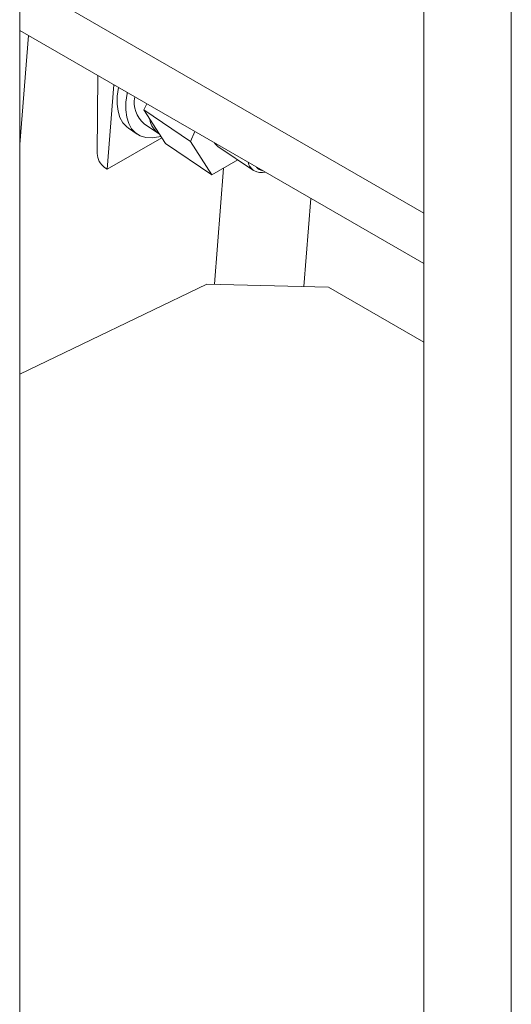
# Model space of a CAD drawing. Header units: millimetres. Extents: x 450 to 25135, y 150 to 17673.
# Tile 140 of 256: x 5196 to 5315, y 11666 to 11905. Entities that reach past the tile are written whole.
import ezdxf

# ---------------------------------------------------------------- set-up
doc = ezdxf.new("R2010")
doc.units = ezdxf.units.MM
doc.linetypes.add('SLD-Centrada-doble', pattern=[12.7, 6.35, -1.27, 1.27, -1.27, 1.27, -1.27])
doc.linetypes.add('SLD-Continua', pattern=[0])
doc.layers.add('OCULTA', color=8, linetype='SLD-Continua')

msp = doc.modelspace()

# ---------------------------------------------------------------- linework, layer by layer
at = {"layer": 'OCULTA', "linetype": 'SLD-Continua', "lineweight": 18, "ltscale": 30}
for p, q in [((5195.81, 11500.95), (5195.81, 12809.3)), ((5314.95, 12789.77), (5314.95, 11503.41)), ((5293.74, 11500.78), (5293.74, 12777.52)), ((5293.74, 11500.78), (5293.74, 12777.52)), ((5293.74, 11500.78), (5293.74, 12777.52)), ((5293.74, 11858.25), (5195.81, 11914.79)), ((5293.74, 11858.25), (5195.81, 11914.79)), ((5293.74, 11858.25), (5195.81, 11914.79)), ((5293.74, 11846), (5195.81, 11902.54)), ((5293.74, 11846), (5195.81, 11902.54)), ((5293.74, 11846), (5195.81, 11902.54)), ((5214.58, 11872.69), (5214.71, 11891.63)), ((5218.65, 11889.35), (5217.03, 11868.92)), ((5225.91, 11883.3), (5226.59, 11884.77)), ((5225.91, 11883.3), (5237.18, 11875.66)), ((5231.11, 11875.17), (5225.91, 11883.3)), ((5225.94, 11879.93), (5229.46, 11877.54)), ((5222.14, 11878.88), (5224.25, 11877.45)), ((5237.18, 11875.66), (5238.28, 11878.02)), ((5230.23, 11876.54), (5217.03, 11868.92)), ((5231.11, 11875.17), (5242.38, 11867.52)), ((5242.38, 11867.52), (5237.18, 11875.66)), ((5243.82, 11874.45), (5252.45, 11868.59)), ((5248.68, 11871.16), (5242.38, 11867.52)), ((5217.03, 11868.92), (5216.38, 11869.35)), ((5293.74, 11858.25), (5293.74, 11858.25)), ((5293.74, 11846), (5293.74, 11858.25)), ((5293.74, 11858.25), (5293.74, 11858.25)), ((5293.74, 11846), (5293.74, 11858.25)), ((5293.74, 11858.25), (5293.74, 11858.25)), ((5293.74, 11846), (5293.74, 11858.25)), ((5293.74, 11846), (5293.74, 11846)), ((5293.74, 11846), (5293.74, 11846)), ((5293.74, 11846), (5293.74, 11846)), ((5195.81, 11819.12), (5241.16, 11841.02)), ((5195.81, 11819.12), (5241.16, 11841.02)), ((5195.81, 11819.12), (5241.16, 11841.02)), ((5241.16, 11841.02), (5270.64, 11840.27)), ((5241.16, 11841.02), (5270.64, 11840.27)), ((5241.16, 11841.02), (5270.64, 11840.27)), ((5270.64, 11840.27), (5293.74, 11826.93)), ((5270.64, 11840.27), (5293.74, 11826.93)), ((5270.64, 11840.27), (5293.74, 11826.93))]:
    msp.add_line(p, q, dxfattribs=at)
at = {"layer": 'OCULTA', "linetype": 'SLD-Centrada-doble', "lineweight": 18, "ltscale": 30}
for p, q in [((5197.9, 11901.33), (5195.81, 11874.93)), ((5197.9, 11901.33), (5195.81, 11874.93)), ((5197.9, 11901.33), (5195.81, 11874.93)), ((5245.21, 11869.15), (5242.98, 11840.98)), ((5245.21, 11869.15), (5242.98, 11840.98)), ((5245.21, 11869.15), (5242.98, 11840.98)), ((5266.4, 11861.79), (5264.71, 11840.42)), ((5266.4, 11861.79), (5264.71, 11840.42)), ((5266.4, 11861.79), (5264.71, 11840.42))]:
    msp.add_line(p, q, dxfattribs=at)
at = {"layer": 'OCULTA', "linetype": 'SLD-Continua', "lineweight": 18, "ltscale": 30, "flags": 128}
for points in [[(5222.14, 11878.88), (5221.77, 11879.16), (5220.83, 11880.16), (5220.11, 11881.44), (5219.64, 11882.97), (5219.41, 11884.71), (5219.44, 11886.64)], [(5219.44, 11886.64), (5219.73, 11888.72), (5219.73, 11888.73)], [(5221.56, 11885.21), (5221.84, 11887.28), (5221.88, 11887.49)], [(5230.02, 11876.87), (5229.51, 11876.74), (5227.88, 11876.52), (5226.38, 11876.61), (5225.04, 11877.01), (5223.88, 11877.73), (5222.94, 11878.73), (5222.22, 11880.01), (5221.75, 11881.53), (5221.53, 11883.28), (5221.56, 11885.21)], [(5243.82, 11874.45), (5243.15, 11875.09), (5243.01, 11875.29)]]:
    msp.add_lwpolyline(points, dxfattribs=at)
at = {"layer": 'OCULTA', "linetype": 'SLD-Continua', "lineweight": 18, "ltscale": 900}
for centre, radius, start, end in [((5230.5, 11885.16), 6.94, 169.3026, 228.9196), ((5232.55, 11881.82), 5.26, 188.1707, 237.0115), ((5218.92, 11872.88), 4.34, 182.5138, 234.3367), ((5254.35, 11871.37), 3.3, 193.6642, 286.3412), ((5255.16, 11871.07), 2.57, 220.4508, 259.5546)]:
    msp.add_arc(centre, radius, start, end, dxfattribs=at)

doc.saveas('drawing.dxf')
